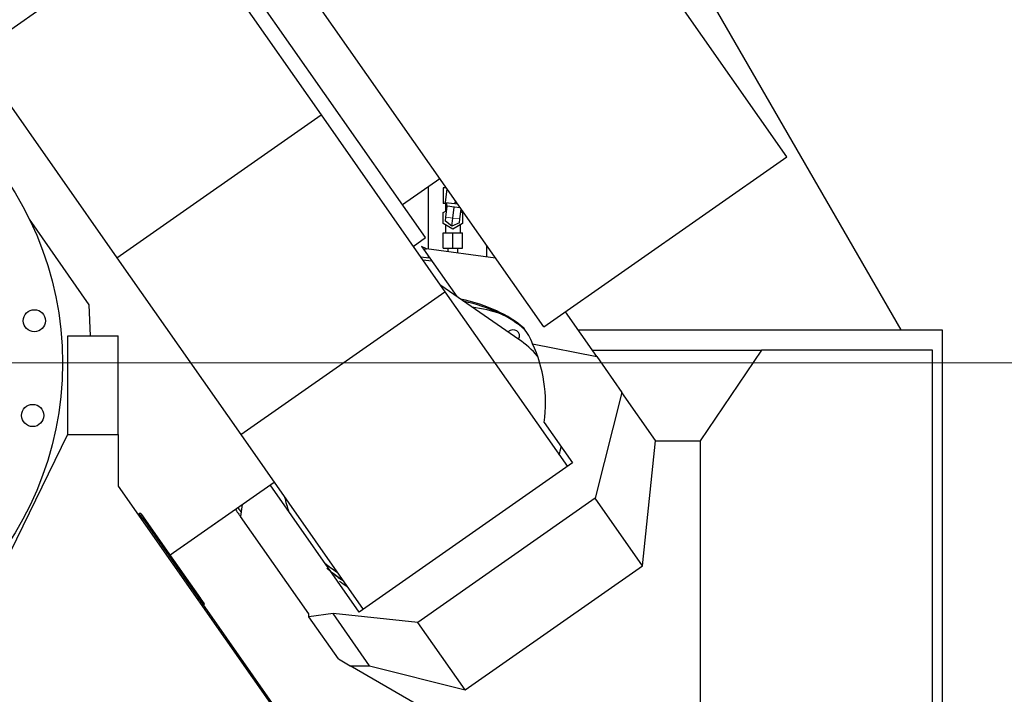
# Model space of a CAD drawing. Header units: inches. Extents: x 0 to 23760, y -13 to 16800.
# Tile 73 of 209: x 7552 to 8527, y 7310 to 7978. Entities that reach past the tile are written whole.
import ezdxf

# ---------------------------------------------------------------- set-up
doc = ezdxf.new("R2010")
doc.units = ezdxf.units.IN
doc.layers.add('254', color=7, linetype='Continuous', true_color=0xffffff)
doc.styles.add('latin_extended', font='simplex.shx')
doc.dimstyles.get("Standard").update_dxf_attribs({"dimtxt": 0.18, "dimasz": 0.18, "dimexe": 0.18, "dimexo": 0.0625, "dimgap": 0.09, "dimtad": 0, "dimtih": 1, "dimtoh": 1, "dimdec": 4, "dimzin": 0, "dimdsep": 46, "dimtxsty": 'Standard', "dimcen": 0.09, "dimadec": 0, "dimazin": 0, "dimtfac": 1, "dimtdec": 4, "dimtofl": 0, "dimtmove": 0, "dimatfit": 3, "dimfxl": 1, "dimtolj": 1, "dimtzin": 0, "dimarcsym": 0})

# ---------------------------------------------------------------- blocks, each defined once
blk = doc.blocks.new('_U12')
at = {"layer": '254', "color": 3, "linetype": 'Continuous', "lineweight": 13, "transparency": 16777216}
for p, q in [((7309.7, 7637.98), (9060.9, 7637.98)), ((9020.9, 7237.14), (9020.9, 7497.98)), ((5021.31, 7097.14), (9060.9, 7097.14))]:
    blk.add_line(p, q, dxfattribs=at)
at = {"layer": '254', "color": 3, "transparency": 16777216}
for points in [[(9044.23, 7497.98), (8997.57, 7497.98), (9020.9, 7637.98)], [(8997.57, 7237.14), (9044.23, 7237.14), (9020.9, 7097.14)]]:
    blk.add_solid(points, dxfattribs=at)
at = {"layer": 'Defpoints', "color": 0, "transparency": 16777216}
for p in [(7269.7, 7637.98), (9020.9, 7637.98), (4981.31, 7097.14)]:
    blk.add_point(p, dxfattribs=at)
at = {"layer": '254', "color": 2, "lineweight": 13, "transparency": 16777216, "insert": (8810.9, 7217.56), "char_height": 140, "attachment_point": 1, "rotation": 90, "style": 'latin_extended'}
blk.add_mtext('\\A1;541', dxfattribs=at)

msp = doc.modelspace()

# ---------------------------------------------------------------- linework, layer by layer
at = {"layer": '254', "color": 2, "linetype": 'Continuous', "lineweight": 25}
for p, q in [((7954.316, 7762.108), (7620.495, 8238.855)), ((8312.023, 7842.279), (8088.059, 8162.131)), ((8425.27, 7670.65), (8139.751, 8165.183)), ((7507.561, 7943.452), (7709.777, 8085.045)), ((7709.777, 8085.045), (7850.684, 7883.809)), ((8071.192, 7673.647), (7847.229, 7993.5)), ((7507.561, 7943.452), (7648.467, 7742.216)), ((7648.467, 7742.216), (7850.684, 7883.809)), ((7850.684, 7883.809), (7973.414, 7708.533)), ((8071.192, 7673.647), (8312.023, 7842.279)), ((7931.373, 7794.874), (7968.235, 7820.685)), ((7956.661, 7812.559), (7956.661, 7750.99)), ((7974.647, 7811.528), (7971.808, 7811.528)), ((7971.808, 7811.528), (7971.808, 7796.028)), ((7975.305, 7810.589), (7973.646, 7797.078)), ((7975.028, 7796.028), (7971.808, 7796.028)), ((7973.646, 7797.078), (7983.075, 7795.92)), ((7973.808, 7796.028), (7973.808, 7788.168)), ((7974.36, 7782.381), (7975.7, 7793.299)), ((7975.134, 7796.895), (7974.708, 7793.421)), ((7974.708, 7793.421), (7975.7, 7793.299)), ((7975.845, 7793.281), (7975.7, 7793.299)), ((7982.503, 7792.464), (7975.845, 7793.281)), ((7981.308, 7781.528), (7982.648, 7792.446)), ((7982.648, 7792.446), (7982.503, 7792.464)), ((7982.793, 7792.428), (7982.648, 7792.446)), ((7988.512, 7791.726), (7982.793, 7792.428)), ((7983.448, 7798.959), (7983.075, 7795.92)), ((7983.075, 7795.92), (7985.811, 7795.584)), ((7971.808, 7787.013), (7975.167, 7788.952)), ((7971.808, 7776.043), (7971.808, 7787.013)), ((7973.867, 7778.37), (7974.36, 7782.381)), ((7988.255, 7780.675), (7989.448, 7790.389)), ((7989.151, 7787.969), (7990.808, 7787.013)), ((7990.808, 7787.013), (7990.808, 7776.043)), ((7621.161, 7695.636), (7561.893, 7780.279)), ((7981.308, 7770.558), (7971.808, 7776.043)), ((7973.808, 7774.888), (7973.808, 7767.028)), ((7980.323, 7773.505), (7973.867, 7778.37)), ((7980.323, 7773.505), (7981.308, 7781.528)), ((7987.763, 7776.664), (7980.323, 7773.505)), ((7990.808, 7776.043), (7981.308, 7770.558)), ((7987.763, 7776.664), (7988.255, 7780.675)), ((7988.808, 7767.028), (7988.808, 7774.888)), ((7971.808, 7767.028), (7981.308, 7767.028)), ((7971.808, 7751.528), (7971.808, 7767.028)), ((7981.308, 7767.028), (7990.808, 7767.028)), ((7981.308, 7751.528), (7981.308, 7767.028)), ((7990.808, 7751.528), (7990.808, 7767.028)), ((7941.959, 7753.455), (7954.316, 7762.108)), ((7950.314, 7753.447), (7952.158, 7750.813)), ((7955.187, 7751.192), (7950.314, 7753.447)), ((8014.808, 7743.022), (8014.808, 7754.148)), ((7949.278, 7743.002), (7958.277, 7742.073)), ((7952.158, 7750.813), (7955.187, 7751.192)), ((7952.158, 7750.813), (7985.127, 7703.728)), ((8023.436, 7741.849), (7955.187, 7751.192)), ((7956.661, 7744.371), (7956.661, 7742.229)), ((7971.808, 7751.528), (7981.308, 7751.528)), ((7981.308, 7751.528), (7990.808, 7751.528)), ((7648.467, 7742.216), (7771.197, 7566.939)), ((7951.386, 7739.993), (7960.385, 7739.064)), ((8046.61, 7661.189), (7969.4, 7714.608)), ((7771.197, 7566.939), (7973.414, 7708.533)), ((7973.414, 7708.533), (8094.697, 7535.322)), ((7622.235, 7664.884), (7621.161, 7695.636)), ((8123.681, 7644.353), (8092.648, 7688.672)), ((7599.805, 7567.244), (7599.805, 7664.885)), ((7599.805, 7664.885), (7649.805, 7664.885)), ((7649.805, 7567.154), (7649.805, 7664.885)), ((8051.088, 7672.765), (8052.255, 7671.098)), ((8105.268, 7670.65), (8465.808, 7670.65)), ((8465.808, 7670.65), (8465.808, 7239.15)), ((8060.131, 7656.943), (8123.681, 7644.353)), ((8119.272, 7650.65), (8287.013, 7650.65)), ((8287.013, 7650.65), (8226.308, 7560.65)), ((8456.308, 7650.65), (8287.013, 7650.65)), ((8456.308, 7265.15), (8456.308, 7650.65)), ((8123.681, 7644.353), (8148.607, 7608.756)), ((8148.607, 7608.756), (8122.246, 7503.862)), ((8182.031, 7561.02), (8148.607, 7608.756)), ((8071.816, 7578.947), (8099.843, 7538.922)), ((7522.242, 7408.217), (7599.805, 7567.244)), ((7599.805, 7567.244), (7599.805, 7567.154)), ((7599.805, 7567.154), (7649.805, 7567.154)), ((7649.805, 7567.154), (7649.805, 7515.885)), ((7771.197, 7566.939), (7892.481, 7393.729)), ((8169.086, 7436.969), (8181.853, 7560.65)), ((8181.853, 7560.65), (8182.031, 7561.02)), ((8181.853, 7560.65), (8226.308, 7560.65)), ((8226.308, 7560.65), (8226.308, 7296.154)), ((8099.843, 7538.922), (7888.502, 7390.939)), ((7701.185, 7447.739), (7804.17, 7519.85)), ((7649.805, 7515.885), (7828.305, 7260.961)), ((7888.502, 7390.939), (7800.189, 7517.062)), ((8122.246, 7503.862), (7946.55, 7380.839)), ((8169.086, 7436.969), (8122.246, 7503.862)), ((7701.233, 7447.663), (7765.832, 7492.896)), ((7772.625, 7497.762), (7770.915, 7485.645)), ((7669.849, 7488.131), (7669.439, 7487.844)), ((7670.658, 7486.976), (7670.248, 7486.689)), ((7672.016, 7486.78), (7670.617, 7488.777)), ((7674.13, 7483.761), (7672.016, 7486.78)), ((7672.901, 7482.901), (7674.13, 7483.761)), ((7693.339, 7458.943), (7673.244, 7487.64)), ((7674.13, 7483.761), (7829.805, 7261.434)), ((7838.492, 7389.136), (7770.915, 7485.645)), ((7698.728, 7451.245), (7693.339, 7458.943)), ((7731.567, 7404.347), (7698.728, 7451.245)), ((7993.39, 7313.945), (8169.086, 7436.969)), ((7730.685, 7402.992), (7731.913, 7403.853)), ((7731.913, 7403.853), (7731.567, 7404.347)), ((7735.17, 7399.201), (7731.913, 7403.853)), ((7733.942, 7398.341), (7735.17, 7399.201)), ((7862.578, 7389.506), (7838.492, 7386.424)), ((7838.492, 7386.424), (7838.492, 7389.136)), ((7867.832, 7344.521), (7838.492, 7386.424)), ((7898.851, 7337.703), (7862.578, 7389.506)), ((7946.55, 7380.839), (7862.578, 7389.506)), ((7993.39, 7313.945), (7946.55, 7380.839)), ((7867.832, 7344.521), (7879.642, 7337.703)), ((7879.642, 7337.703), (7898.851, 7337.703)), ((7998.806, 7268.903), (7879.642, 7337.703)), ((7898.851, 7337.703), (7993.39, 7313.945))]:
    msp.add_line(p, q, dxfattribs=at)
at = {"layer": '254', "color": 110, "linetype": 'Continuous', "lineweight": 13}
for p, q in [((7981.308, 7781.528), (7974.36, 7782.381)), ((7988.255, 7780.675), (7981.308, 7781.528)), ((7673.311, 7483.187), (7670.658, 7486.976)), ((7692.11, 7458.083), (7693.339, 7458.943)), ((7697.5, 7450.385), (7698.728, 7451.245)), ((7730.339, 7403.486), (7731.567, 7404.347))]:
    msp.add_line(p, q, dxfattribs=at)
at = {"layer": '254', "color": 2, "linetype": 'Continuous', "lineweight": 25}
for centre, radius in [((7269.701, 7637.981), 325), ((7566.782, 7679.733), 11), ((7565.144, 7585.887), 11)]:
    msp.add_circle(centre, radius, dxfattribs=at)
for centre, major_axis, ratio, start_param, end_param in [((7885.172, 7612.856), (-184.018, -28.823), 0.4888462, 3.518507, 4.0396548), ((7886.34, 7611.189), (-184.018, -28.823), 0.4888462, 3.518507, 4.027584), ((7960.981, 7552.093), (127.788, 89.478), 0.8660254, 0.5517422, 0.758891), ((8040.037, 7663.888), (-6.144, -4.302), 0.8660254, 2.0886682, 4.8152761), ((7878.087, 7620.257), (-184.018, -28.823), 0.4888462, 3.2303809, 3.4209233), ((7879.254, 7618.59), (-184.018, -28.823), 0.4888462, 3.386947, 3.4209233), ((8045.928, 7655.474), (-6.144, -4.302), 0.8660254, 4.0535381, 4.2628467), ((7963.152, 7559.863), (108.807, 76.188), 0.8660254, 0.095029, 0.3103525), ((7908.29, 7577.122), (140.894, 98.655), 0.8660254, 5.6148974, 6.1369365), ((7963.152, 7559.863), (108.807, 76.188), 0.8660254, 5.495176, 5.5642992), ((7960.981, 7552.093), (127.788, 89.478), 0.8660254, 2.7992572, 2.909213), ((7671.197, 7486.206), (-2.048, -1.434), 0.9396926, 4.3008721, 4.712389), ((7671.197, 7486.206), (1.526, -2.179), 0.9396926, 1.5707963, 2.7300758), ((7671.197, 7486.206), (0.819, 0.574), 0.9396926, 0, 1.5707963), ((7960.981, 7552.093), (127.788, 89.478), 0.8660254, 3.3739723, 3.4839281), ((7966.872, 7543.68), (127.788, 89.478), 0.8660254, 3.3739723, 3.4839281)]:
    msp.add_ellipse(centre, major_axis=major_axis, ratio=ratio, start_param=start_param, end_param=end_param, dxfattribs=at)
for points, degree in [([(7976.308, 7751.528), (7976.308, 7748.301)], 1), ([(7986.308, 7746.932), (7986.308, 7751.528)], 1), ([(7871.454, 7422.92), (7866.104, 7426.422), (7861.061, 7430.313), (7856.381, 7434.56)], 3), ([(7876.042, 7416.367), (7873.674, 7417.917), (7871.366, 7419.543), (7869.123, 7421.243)], 3)]:
    msp.add_open_spline(points, degree=degree, dxfattribs=at)
for points, knots in [([(7766.261, 7492.292), (7767.257, 7490.869), (7768.236, 7489.47), (7769.849, 7487.168), (7770.491, 7486.251), (7771.125, 7485.345)], [0, 0, 0, 0, 0.5967909, 0.5967909, 1, 1, 1, 1]), ([(7768.639, 7494.126), (7769.544, 7492.834), (7770.435, 7491.561), (7771.468, 7490.086), (7771.623, 7489.864), (7771.778, 7489.642)], [0, 0, 0, 0, 0.8492026, 0.8492026, 1, 1, 1, 1])]:
    msp.add_open_spline(points, degree=3, knots=knots, dxfattribs=at)

# ---------------------------------------------------------------- dimensions: what is measured, and where the dimension line sits
at = {"layer": '254', "color": 2, "linetype": 'Continuous', "lineweight": 13}
dim = msp.add_linear_dim(base=(9020.898, 7637.981), p1=(4981.308, 7097.135), p2=(7269.701, 7637.981), angle=90, dimstyle='Standard', override={"dimscale": 40, "dimtxt": 3.5, "dimasz": 3.5, "dimexe": 1, "dimexo": 1, "dimgap": 1.75, "dimtad": 1, "dimtih": 0, "dimtoh": 0, "dimdec": 0, "dimlfac": 1, "dimzin": 8, "dimdsep": 46, "dimlunit": 2, "dimtxsty": 'latin_extended', "dimsah": 1, "dimse1": 0, "dimse2": 0, "dimsd1": 0, "dimsd2": 0, "dimclrd": 3, "dimclre": 3, "dimclrt": 2, "dimtol": 0, "dimtm": -0.1, "dimtfac": 0.714286, "dimtdec": 3, "dimtofl": 1, "dimtmove": 0, "dimtzin": 8, "dimlwd": 13, "dimlwe": 13}, dxfattribs=at)
dim.commit()
dim.dimension.update_dxf_attribs({"geometry": '_U12', "text_midpoint": (9020.898, 7367.558), "dimtype": 160})

doc.saveas('drawing.dxf')
